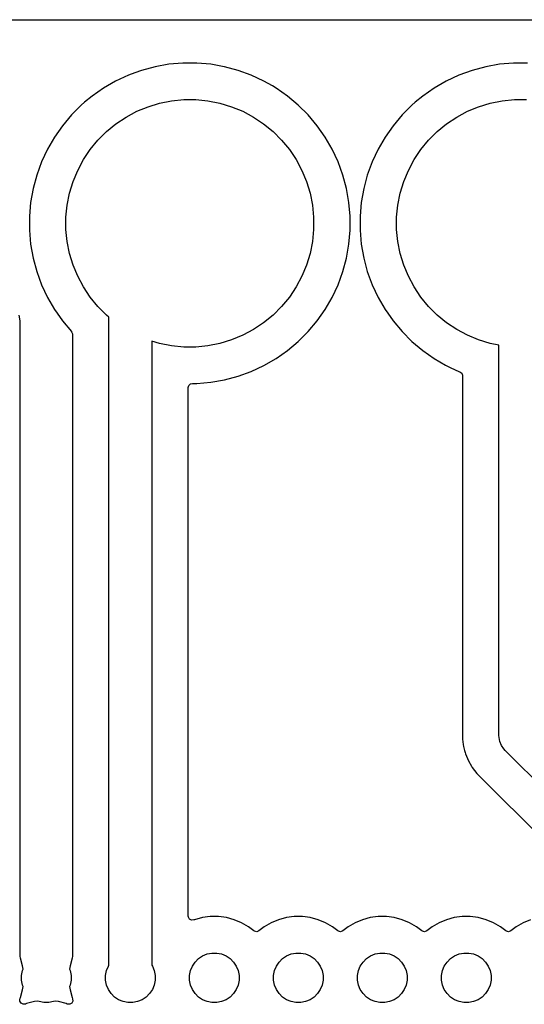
# Model space of a CAD drawing. Header units: millimetres. Extents: x 1 to 179, y 1 to 120.
# Tile 16 of 17: x 146 to 161, y 90 to 120. Entities that reach past the tile are written whole.
import ezdxf

# ---------------------------------------------------------------- set-up
doc = ezdxf.new("R2010")
doc.units = ezdxf.units.MM
doc.layers.add('F.Cu', color=13, linetype='CONTINUOUS', true_color=0xc83434)

msp = doc.modelspace()

# ---------------------------------------------------------------- linework, layer by layer
at = {"layer": 'F.Cu', "linetype": 'CONTINUOUS'}
for p, q in [((0.6245, 120.2495), (179.3755, 120.2495)), ((150.467794, 118.936003), (150.045852, 118.899088)), ((150.467798, 118.936003), (150.467794, 118.936003)), ((150.891352, 118.936003), (150.467798, 118.936003)), ((150.891355, 118.936003), (150.891352, 118.936003)), ((151.313297, 118.899088), (150.891355, 118.936003)), ((160.467794, 118.936003), (160.045852, 118.899088)), ((160.467798, 118.936003), (160.467794, 118.936003)), ((160.891352, 118.936003), (160.467798, 118.936003)), ((149.020606, 118.643482), (148.821601, 118.57105)), ((149.219622, 118.715918), (149.020606, 118.643482)), ((149.628726, 118.825536), (149.219622, 118.715918)), ((149.628729, 118.825537), (149.628726, 118.825536)), ((149.628734, 118.825538), (149.628729, 118.825537)), ((149.628736, 118.825539), (149.628734, 118.825538)), ((149.628739, 118.825539), (149.628736, 118.825539)), ((150.045852, 118.899088), (149.628739, 118.825539)), ((151.671527, 118.835922), (151.313297, 118.899088)), ((151.730416, 118.825538), (151.671527, 118.835922)), ((151.730426, 118.825536), (151.730416, 118.825538)), ((152.139527, 118.715918), (151.730423, 118.825536)), ((151.730423, 118.825536), (151.730426, 118.825536)), ((152.139537, 118.715915), (152.139527, 118.715918)), ((152.139538, 118.715914), (152.139537, 118.715915)), ((152.537549, 118.57105), (152.139538, 118.715914)), ((159.020606, 118.643482), (158.821601, 118.57105)), ((159.219622, 118.715918), (159.020606, 118.643482)), ((159.628726, 118.825536), (159.219622, 118.715918)), ((159.628729, 118.825537), (159.628726, 118.825536)), ((159.628734, 118.825538), (159.628729, 118.825537)), ((159.628736, 118.825539), (159.628734, 118.825538)), ((159.628739, 118.825539), (159.628736, 118.825539)), ((160.045852, 118.899088), (159.628739, 118.825539)), ((148.437723, 118.392045), (148.070928, 118.180276)), ((148.437738, 118.392053), (148.437723, 118.392045)), ((148.821591, 118.571046), (148.437738, 118.392053)), ((148.821597, 118.571049), (148.821591, 118.571046)), ((148.821601, 118.57105), (148.821597, 118.571049)), ((152.537556, 118.571047), (152.537549, 118.57105)), ((152.537558, 118.571046), (152.537556, 118.571047)), ((152.921411, 118.392053), (152.537558, 118.571046)), ((152.921426, 118.392045), (152.921411, 118.392053)), ((153.179257, 118.243187), (152.921426, 118.392045)), ((158.437723, 118.392045), (158.070928, 118.180276)), ((158.437738, 118.392053), (158.437723, 118.392045)), ((158.821591, 118.571046), (158.437738, 118.392053)), ((158.821597, 118.571049), (158.821591, 118.571046)), ((158.821601, 118.57105), (158.821597, 118.571049)), ((148.070913, 118.180267), (147.723965, 117.93733)), ((148.070928, 118.180276), (148.070913, 118.180267)), ((153.28823, 118.180271), (153.179257, 118.243187)), ((153.635185, 117.937329), (153.28823, 118.180271)), ((158.070913, 118.180267), (157.723965, 117.93733)), ((158.070928, 118.180276), (158.070913, 118.180267)), ((147.499902, 117.74932), (147.399503, 117.665074)), ((147.723965, 117.93733), (147.499902, 117.74932)), ((149.768399, 117.72312), (150.129336, 117.794915)), ((150.129336, 117.794915), (150.495571, 117.830986)), ((150.495571, 117.830986), (150.863579, 117.830986)), ((150.863579, 117.830986), (151.229814, 117.794915)), ((151.229814, 117.794915), (151.590751, 117.72312)), ((153.959647, 117.665074), (153.635185, 117.937329)), ((157.499902, 117.74932), (157.399503, 117.665074)), ((157.723965, 117.93733), (157.499902, 117.74932)), ((159.768399, 117.72312), (160.129336, 117.794915)), ((160.129336, 117.794915), (160.495571, 117.830986)), ((160.495571, 117.830986), (160.863579, 117.830986)), ((147.399494, 117.665066), (147.100012, 117.365584)), ((147.3995, 117.665072), (147.399494, 117.665066)), ((147.399503, 117.665074), (147.3995, 117.665072)), ((148.75169, 117.301985), (149.076243, 117.475463)), ((149.076243, 117.475463), (149.416238, 117.616293)), ((149.416238, 117.616293), (149.768399, 117.72312)), ((151.590751, 117.72312), (151.942912, 117.616293)), ((151.942912, 117.616293), (152.282907, 117.475463)), ((152.282907, 117.475463), (152.60746, 117.301985)), ((154.259146, 117.365575), (153.959647, 117.665074)), ((157.399494, 117.665066), (157.100012, 117.365584)), ((157.3995, 117.665072), (157.399494, 117.665066)), ((157.399503, 117.665074), (157.3995, 117.665072)), ((158.75169, 117.301985), (159.076243, 117.475463)), ((159.076243, 117.475463), (159.416238, 117.616293)), ((159.416238, 117.616293), (159.768399, 117.72312)), ((147.100012, 117.365584), (146.827748, 117.041113)), ((148.445703, 117.097531), (148.75169, 117.301985)), ((152.60746, 117.301985), (152.913447, 117.097531)), ((154.531401, 117.041113), (154.259146, 117.365575)), ((157.100012, 117.365584), (156.827748, 117.041113)), ((158.445703, 117.097531), (158.75169, 117.301985)), ((146.827748, 117.041113), (146.584811, 116.694165)), ((147.901008, 116.603849), (148.161229, 116.86407)), ((148.161229, 116.86407), (148.445703, 117.097531)), ((152.913447, 117.097531), (153.197921, 116.86407)), ((153.197921, 116.86407), (153.458142, 116.603849)), ((154.774343, 116.694158), (154.531401, 117.041113)), ((156.827748, 117.041113), (156.584811, 116.694165)), ((157.901008, 116.603849), (158.161229, 116.86407)), ((158.161229, 116.86407), (158.445703, 117.097531)), ((146.584802, 116.69415), (146.373033, 116.327355)), ((146.584811, 116.694165), (146.584802, 116.69415)), ((147.667547, 116.319375), (147.901008, 116.603849)), ((153.458142, 116.603849), (153.691603, 116.319375)), ((154.98612, 116.327348), (154.774343, 116.694158)), ((156.584802, 116.69415), (156.373033, 116.327355)), ((156.584811, 116.694165), (156.584802, 116.69415)), ((157.667547, 116.319375), (157.901008, 116.603849)), ((146.373025, 116.32734), (146.194032, 115.943487)), ((146.373033, 116.327355), (146.373025, 116.32734)), ((147.463093, 116.013388), (147.667547, 116.319375)), ((153.691603, 116.319375), (153.896057, 116.013388)), ((155.165122, 115.943477), (154.98612, 116.327348)), ((156.373025, 116.32734), (156.194032, 115.943487)), ((156.373033, 116.327355), (156.373025, 116.32734)), ((157.463093, 116.013388), (157.667547, 116.319375)), ((147.289615, 115.688835), (147.463093, 116.013388)), ((153.896057, 116.013388), (154.069535, 115.688835)), ((157.289615, 115.688835), (157.463093, 116.013388)), ((146.194032, 115.943487), (146.04916, 115.545456)), ((147.148785, 115.34884), (147.289615, 115.688835)), ((154.069535, 115.688835), (154.210365, 115.34884)), ((155.309986, 115.545466), (155.165122, 115.943477)), ((156.194032, 115.943487), (156.04916, 115.545456)), ((157.148785, 115.34884), (157.289615, 115.688835)), ((146.04916, 115.545456), (145.939542, 115.136352)), ((155.41961, 115.136344), (155.309986, 115.545466)), ((156.04916, 115.545456), (155.939542, 115.136352)), ((145.939539, 115.136339), (145.86599, 114.719226)), ((145.939542, 115.136352), (145.939539, 115.136339)), ((147.041958, 114.996679), (147.148785, 115.34884)), ((154.210365, 115.34884), (154.317192, 114.996679)), ((155.49316, 114.719223), (155.41961, 115.136344)), ((155.939539, 115.136339), (155.86599, 114.719226)), ((155.939542, 115.136352), (155.939539, 115.136339)), ((157.041958, 114.996679), (157.148785, 115.34884)), ((146.970163, 114.635742), (147.041958, 114.996679)), ((154.317192, 114.996679), (154.388987, 114.635742)), ((156.970163, 114.635742), (157.041958, 114.996679)), ((145.86599, 114.719226), (145.829075, 114.297284)), ((146.934092, 114.269507), (146.970163, 114.635742)), ((154.388987, 114.635742), (154.425058, 114.269507)), ((155.530075, 114.29728), (155.49316, 114.719223)), ((155.86599, 114.719226), (155.829075, 114.297284)), ((156.934092, 114.269507), (156.970163, 114.635742)), ((145.829075, 114.297284), (145.829075, 113.873723)), ((146.934092, 113.901499), (146.934092, 114.269507)), ((154.425058, 114.269507), (154.425058, 113.901499)), ((155.530075, 113.873726), (155.530075, 114.29728)), ((155.829075, 114.297284), (155.829075, 113.873723)), ((156.934092, 113.901499), (156.934092, 114.269507)), ((145.829075, 113.873723), (145.86599, 113.451781)), ((146.970163, 113.535264), (146.934092, 113.901499)), ((154.425058, 113.901499), (154.388987, 113.535264)), ((155.49316, 113.451783), (155.530075, 113.873726)), ((155.829075, 113.873723), (155.86599, 113.451781)), ((156.970163, 113.535264), (156.934092, 113.901499)), ((145.86599, 113.451781), (145.939539, 113.034668)), ((147.041958, 113.174327), (146.970163, 113.535264)), ((154.388987, 113.535264), (154.317192, 113.174327)), ((155.41961, 113.034662), (155.49316, 113.451783)), ((155.86599, 113.451781), (155.939539, 113.034668)), ((157.041958, 113.174327), (156.970163, 113.535264)), ((145.939539, 113.034668), (145.939542, 113.034655)), ((145.939542, 113.034655), (146.04916, 112.625551)), ((147.148785, 112.822166), (147.041958, 113.174327)), ((154.317192, 113.174327), (154.210365, 112.822166)), ((155.309986, 112.62554), (155.41961, 113.034662)), ((155.939539, 113.034668), (155.939542, 113.034655)), ((155.939542, 113.034655), (156.04916, 112.625551)), ((157.148785, 112.822166), (157.041958, 113.174327)), ((147.289615, 112.482171), (147.148785, 112.822166)), ((154.210365, 112.822166), (154.069535, 112.482171)), ((157.289615, 112.482171), (157.148785, 112.822166)), ((146.04916, 112.625551), (146.049163, 112.625541)), ((146.049163, 112.625541), (146.049164, 112.62554)), ((146.049164, 112.62554), (146.194028, 112.227529)), ((147.463093, 112.157618), (147.289615, 112.482171)), ((154.069535, 112.482171), (153.896057, 112.157618)), ((155.165122, 112.227529), (155.309986, 112.62554)), ((156.04916, 112.625551), (156.049163, 112.625541)), ((156.049163, 112.625541), (156.049164, 112.62554)), ((156.049164, 112.62554), (156.194028, 112.227529)), ((157.463093, 112.157618), (157.289615, 112.482171)), ((146.194028, 112.227529), (146.194031, 112.227522)), ((146.194031, 112.227522), (146.194032, 112.22752)), ((146.194032, 112.22752), (146.373025, 111.843667)), ((147.667547, 111.851631), (147.463093, 112.157618)), ((153.896057, 112.157618), (153.691603, 111.851631)), ((154.98612, 111.843658), (155.165122, 112.227529)), ((156.194028, 112.227529), (156.194031, 112.227522)), ((156.194031, 112.227522), (156.194032, 112.22752)), ((156.194032, 112.22752), (156.373025, 111.843667)), ((157.667547, 111.851631), (157.463093, 112.157618)), ((146.373025, 111.843667), (146.373033, 111.843652)), ((146.373033, 111.843652), (146.584802, 111.476857)), ((147.901008, 111.567157), (147.667547, 111.851631)), ((153.691603, 111.851631), (153.458142, 111.567157)), ((154.774343, 111.476848), (154.98612, 111.843658)), ((156.373025, 111.843667), (156.373033, 111.843652)), ((156.373033, 111.843652), (156.584802, 111.476857)), ((157.901008, 111.567157), (157.667547, 111.851631)), ((146.584802, 111.476857), (146.584811, 111.476842)), ((146.584811, 111.476842), (146.665578, 111.361495)), ((148.161229, 111.306936), (147.901008, 111.567157)), ((153.458142, 111.567157), (153.197921, 111.306936)), ((154.531401, 111.129893), (154.774343, 111.476848)), ((156.584802, 111.476857), (156.584811, 111.476842)), ((156.584811, 111.476842), (156.665578, 111.361495)), ((158.161229, 111.306936), (157.901008, 111.567157)), ((145.546193, 111.129894), (145.523181, 111.304683)), ((146.665578, 111.361495), (146.827749, 111.129893)), ((148.232633, 111.248337), (148.161229, 111.306936)), ((148.232633, 91.623339), (148.232633, 111.248337)), ((153.197921, 111.306936), (152.913447, 111.073475)), ((156.665578, 111.361495), (156.827749, 111.129893)), ((158.445703, 111.073475), (158.161229, 111.306936)), ((145.553132, 111.077187), (145.546193, 111.129894)), ((145.553133, 111.077173), (145.553132, 111.077187)), ((145.553133, 91.89013), (145.553133, 111.077173)), ((146.827749, 111.129893), (147.100004, 110.805431)), ((152.913447, 111.073475), (152.60746, 110.869021)), ((154.259146, 110.805431), (154.531401, 111.129893)), ((156.827749, 111.129893), (157.100004, 110.805431)), ((158.75169, 110.869021), (158.445703, 111.073475)), ((147.100004, 110.805431), (147.100012, 110.805423)), ((147.100012, 110.805423), (147.101744, 110.803359)), ((147.101744, 110.803359), (147.101077, 110.8028)), ((147.101077, 110.8028), (147.130327, 110.743234)), ((147.130327, 110.743234), (147.132133, 110.722149)), ((147.132133, 110.722149), (147.132133, 91.89013)), ((152.282907, 110.695543), (151.942912, 110.554713)), ((152.60746, 110.869021), (152.282907, 110.695543)), ((153.959647, 110.505932), (154.259146, 110.805431)), ((157.100004, 110.805431), (157.399503, 110.505932)), ((159.076243, 110.695543), (158.75169, 110.869021)), ((159.416238, 110.554713), (159.076243, 110.695543)), ((149.768399, 110.447886), (149.532633, 110.519405)), ((149.532633, 110.519405), (149.532633, 91.623339)), ((150.129336, 110.376091), (149.768399, 110.447886)), ((150.495571, 110.34002), (150.129336, 110.376091)), ((150.863579, 110.34002), (150.495571, 110.34002)), ((151.229814, 110.376091), (150.863579, 110.34002)), ((151.590751, 110.447886), (151.229814, 110.376091)), ((151.942912, 110.554713), (151.590751, 110.447886)), ((153.635185, 110.233677), (153.959647, 110.505932)), ((157.399503, 110.505932), (157.723965, 110.233677)), ((159.768399, 110.447886), (159.416238, 110.554713)), ((160.029575, 110.395935), (159.768399, 110.447886)), ((160.029575, 98.585503), (160.029575, 110.395935)), ((152.92142, 109.778958), (153.28823, 109.990735)), ((153.28823, 109.990735), (153.635185, 110.233677)), ((157.723965, 110.233677), (158.07092, 109.990735)), ((158.07092, 109.990735), (158.414702, 109.792253)), ((152.537549, 109.599956), (152.92142, 109.778958)), ((158.414702, 109.792253), (158.437723, 109.778962)), ((158.437723, 109.778962), (158.437738, 109.778954)), ((158.437738, 109.778954), (158.578346, 109.713388)), ((158.578346, 109.713388), (158.821601, 109.599956)), ((151.730416, 109.345468), (152.139538, 109.455092)), ((152.139538, 109.455092), (152.537549, 109.599956)), ((158.821601, 109.599956), (158.847483, 109.590536)), ((158.847483, 109.590536), (158.903748, 109.54911)), ((158.903748, 109.54911), (158.928685, 109.483842)), ((158.928685, 109.483842), (158.929075, 109.474013)), ((158.929075, 109.474013), (158.929075, 98.470762)), ((150.633133, 109.111003), (150.652818, 109.178042)), ((150.633133, 93.111358), (150.633133, 109.111003)), ((150.652818, 109.178042), (150.705622, 109.223797)), ((150.705622, 109.223797), (150.757133, 109.235003)), ((150.757133, 109.235003), (150.891353, 109.235003)), ((150.891353, 109.235004), (151.313295, 109.271918)), ((150.891353, 109.235003), (150.891353, 109.235004)), ((151.313295, 109.271918), (151.730416, 109.345468)), ((158.929075, 98.470762), (158.950292, 98.309615)), ((160.032705, 98.521792), (160.029575, 98.585503)), ((160.057564, 98.396818), (160.032705, 98.521792)), ((160.106326, 98.279095), (160.057564, 98.396818)), ((158.950292, 98.309615), (158.950292, 98.309614)), ((158.950292, 98.309614), (158.959025, 98.243275)), ((158.959025, 98.243275), (158.959026, 98.24327)), ((158.959026, 98.24327), (158.959027, 98.243264)), ((158.959027, 98.243264), (158.989905, 98.128026)), ((158.989905, 98.128026), (159.007732, 98.061494)), ((160.177118, 98.173147), (160.106326, 98.279095)), ((160.219956, 98.125884), (160.177118, 98.173147)), ((163.219956, 95.125883), (160.219956, 98.125884)), ((159.007732, 98.061494), (159.007732, 98.061493)), ((159.007732, 98.061493), (159.018412, 98.02163)), ((159.018412, 98.02163), (159.018419, 98.02161)), ((159.018419, 98.02161), (159.106227, 97.809622)), ((159.106227, 97.809622), (159.106232, 97.809612)), ((159.106232, 97.809612), (159.198737, 97.64939)), ((159.198737, 97.64939), (159.220964, 97.610891)), ((159.220964, 97.610891), (159.289468, 97.521616)), ((159.289468, 97.521616), (159.360657, 97.42884)), ((159.360657, 97.42884), (159.360661, 97.428835)), ((159.360661, 97.428835), (162.522906, 94.26659)), ((150.636984, 93.080696), (150.633133, 93.111358)), ((150.672634, 93.020606), (150.636984, 93.080696)), ((150.735112, 92.989329), (150.672634, 93.020606)), ((150.804582, 92.996795), (150.735112, 92.989329)), ((150.825243, 93.005353), (150.804582, 92.996795)), ((151.060063, 93.068273), (150.825243, 93.005353)), ((151.301073, 93.100002), (151.060063, 93.068273)), ((151.301077, 93.100003), (151.301073, 93.100002)), ((151.301083, 93.100003), (151.301077, 93.100003)), ((151.544183, 93.100003), (151.301083, 93.100003)), ((151.544189, 93.100003), (151.544183, 93.100003)), ((151.544192, 93.100002), (151.544189, 93.100003)), ((151.785202, 93.068273), (151.544192, 93.100002)), ((152.020019, 93.005354), (151.785202, 93.068273)), ((152.244605, 92.912328), (152.020019, 93.005354)), ((153.365246, 93.005354), (153.14066, 92.912328)), ((153.600063, 93.068273), (153.365246, 93.005354)), ((153.841073, 93.100002), (153.600063, 93.068273)), ((153.841077, 93.100003), (153.841073, 93.100002)), ((153.841083, 93.100003), (153.841077, 93.100003)), ((154.084183, 93.100003), (153.841083, 93.100003)), ((154.084189, 93.100003), (154.084183, 93.100003)), ((154.084192, 93.100002), (154.084189, 93.100003)), ((154.325202, 93.068273), (154.084192, 93.100002)), ((154.560019, 93.005354), (154.325202, 93.068273)), ((154.784605, 92.912328), (154.560019, 93.005354)), ((155.905246, 93.005354), (155.68066, 92.912328)), ((156.140063, 93.068273), (155.905246, 93.005354)), ((156.381073, 93.100002), (156.140063, 93.068273)), ((156.381077, 93.100003), (156.381073, 93.100002)), ((156.381083, 93.100003), (156.381077, 93.100003)), ((156.624183, 93.100003), (156.381083, 93.100003)), ((156.624189, 93.100003), (156.624183, 93.100003)), ((156.624192, 93.100002), (156.624189, 93.100003)), ((156.865202, 93.068273), (156.624192, 93.100002)), ((157.100019, 93.005354), (156.865202, 93.068273)), ((157.324605, 92.912328), (157.100019, 93.005354)), ((158.445246, 93.005354), (158.22066, 92.912328)), ((158.680063, 93.068273), (158.445246, 93.005354)), ((158.921073, 93.100002), (158.680063, 93.068273)), ((158.921077, 93.100003), (158.921073, 93.100002)), ((158.921083, 93.100003), (158.921077, 93.100003)), ((159.164183, 93.100003), (158.921083, 93.100003)), ((159.164189, 93.100003), (159.164183, 93.100003)), ((159.164192, 93.100002), (159.164189, 93.100003)), ((159.405202, 93.068273), (159.164192, 93.100002)), ((159.640019, 93.005354), (159.405202, 93.068273)), ((159.864605, 92.912328), (159.640019, 93.005354)), ((160.985246, 93.005354), (160.76066, 92.912328)), ((152.24462, 92.912321), (152.244605, 92.912328)), ((152.455144, 92.790776), (152.24462, 92.912321)), ((152.617146, 92.666466), (152.455144, 92.790776)), ((152.930121, 92.790776), (152.76812, 92.666466)), ((153.140645, 92.912321), (152.930121, 92.790776)), ((153.14066, 92.912328), (153.140645, 92.912321)), ((154.78462, 92.912321), (154.784605, 92.912328)), ((154.995144, 92.790776), (154.78462, 92.912321)), ((155.157146, 92.666466), (154.995144, 92.790776)), ((155.470121, 92.790776), (155.30812, 92.666466)), ((155.680645, 92.912321), (155.470121, 92.790776)), ((155.68066, 92.912328), (155.680645, 92.912321)), ((157.32462, 92.912321), (157.324605, 92.912328)), ((157.535144, 92.790776), (157.32462, 92.912321)), ((157.697146, 92.666466), (157.535144, 92.790776)), ((158.010121, 92.790776), (157.84812, 92.666466)), ((158.220645, 92.912321), (158.010121, 92.790776)), ((158.22066, 92.912328), (158.220645, 92.912321)), ((159.86462, 92.912321), (159.864605, 92.912328)), ((160.075144, 92.790776), (159.86462, 92.912321)), ((160.237146, 92.666466), (160.075144, 92.790776)), ((160.550121, 92.790776), (160.38812, 92.666466)), ((160.760645, 92.912321), (160.550121, 92.790776)), ((160.76066, 92.912328), (160.760645, 92.912321)), ((152.634506, 92.65531), (152.617146, 92.666466)), ((152.702951, 92.641272), (152.634506, 92.65531)), ((152.76812, 92.666466), (152.702951, 92.641272)), ((155.174506, 92.65531), (155.157146, 92.666466)), ((155.242951, 92.641272), (155.174506, 92.65531)), ((155.30812, 92.666466), (155.242951, 92.641272)), ((157.714506, 92.65531), (157.697146, 92.666466)), ((157.782951, 92.641272), (157.714506, 92.65531)), ((157.84812, 92.666466), (157.782951, 92.641272)), ((160.254506, 92.65531), (160.237146, 92.666466)), ((160.322951, 92.641272), (160.254506, 92.65531)), ((160.38812, 92.666466), (160.322951, 92.641272)), ((145.561726, 91.846927), (145.553133, 91.89013)), ((145.561177, 91.84674), (145.561726, 91.846927)), ((145.562481, 91.842898), (145.561177, 91.84674)), ((145.562482, 91.842892), (145.562481, 91.842898)), ((145.562483, 91.842891), (145.562482, 91.842892)), ((145.625402, 91.608074), (145.562483, 91.842891)), ((147.122784, 91.842898), (147.059863, 91.608073)), ((147.124089, 91.84674), (147.122784, 91.842898)), ((147.132133, 91.89013), (147.123539, 91.846927)), ((147.123539, 91.846927), (147.124089, 91.84674)), ((150.839783, 91.723836), (150.9443, 91.828353)), ((150.9443, 91.828353), (151.0672, 91.910472)), ((151.0672, 91.910472), (151.203758, 91.967036)), ((151.203758, 91.967036), (151.348728, 91.995872)), ((151.348728, 91.995872), (151.496538, 91.995872)), ((151.496538, 91.995872), (151.641508, 91.967036)), ((151.641508, 91.967036), (151.778066, 91.910472)), ((151.778066, 91.910472), (151.900966, 91.828353)), ((151.900966, 91.828353), (152.005483, 91.723836)), ((153.379783, 91.723836), (153.4843, 91.828353)), ((153.4843, 91.828353), (153.6072, 91.910472)), ((153.6072, 91.910472), (153.743758, 91.967036)), ((153.743758, 91.967036), (153.888728, 91.995872)), ((153.888728, 91.995872), (154.036538, 91.995872)), ((154.036538, 91.995872), (154.181508, 91.967036)), ((154.181508, 91.967036), (154.318066, 91.910472)), ((154.318066, 91.910472), (154.440966, 91.828353)), ((154.440966, 91.828353), (154.545483, 91.723836)), ((155.919783, 91.723836), (156.0243, 91.828353)), ((156.0243, 91.828353), (156.1472, 91.910472)), ((156.1472, 91.910472), (156.283758, 91.967036)), ((156.283758, 91.967036), (156.428728, 91.995872)), ((156.428728, 91.995872), (156.576538, 91.995872)), ((156.576538, 91.995872), (156.721508, 91.967036)), ((156.721508, 91.967036), (156.858066, 91.910472)), ((156.858066, 91.910472), (156.980966, 91.828353)), ((156.980966, 91.828353), (157.085483, 91.723836)), ((158.459783, 91.723836), (158.5643, 91.828353)), ((158.5643, 91.828353), (158.6872, 91.910472)), ((158.6872, 91.910472), (158.823758, 91.967036)), ((158.823758, 91.967036), (158.968728, 91.995872)), ((158.968728, 91.995872), (159.116538, 91.995872)), ((159.116538, 91.995872), (159.261508, 91.967036)), ((159.261508, 91.967036), (159.398066, 91.910472)), ((159.398066, 91.910472), (159.520966, 91.828353)), ((159.520966, 91.828353), (159.625483, 91.723836)), ((145.6211, 91.464378), (145.638719, 91.506916)), ((145.638719, 91.506916), (145.625402, 91.608074)), ((147.059863, 91.608073), (147.046545, 91.506918)), ((147.046545, 91.506918), (147.064166, 91.464378)), ((148.1611, 91.464378), (148.217664, 91.600936)), ((148.217664, 91.600936), (148.232633, 91.623339)), ((149.532633, 91.623339), (149.547602, 91.600936)), ((149.547602, 91.600936), (149.604166, 91.464378)), ((150.7011, 91.464378), (150.757664, 91.600936)), ((150.757664, 91.600936), (150.839783, 91.723836)), ((152.005483, 91.723836), (152.087602, 91.600936)), ((152.087602, 91.600936), (152.144166, 91.464378)), ((153.2411, 91.464378), (153.297664, 91.600936)), ((153.297664, 91.600936), (153.379783, 91.723836)), ((154.545483, 91.723836), (154.627602, 91.600936)), ((154.627602, 91.600936), (154.684166, 91.464378)), ((155.7811, 91.464378), (155.837664, 91.600936)), ((155.837664, 91.600936), (155.919783, 91.723836)), ((157.085483, 91.723836), (157.167602, 91.600936)), ((157.167602, 91.600936), (157.224166, 91.464378)), ((158.3211, 91.464378), (158.377664, 91.600936)), ((158.377664, 91.600936), (158.459783, 91.723836)), ((159.625483, 91.723836), (159.707602, 91.600936)), ((159.707602, 91.600936), (159.764166, 91.464378)), ((145.592264, 91.319408), (145.6211, 91.464378)), ((145.592264, 91.171598), (145.592264, 91.319408)), ((147.064166, 91.464378), (147.093002, 91.319408)), ((147.093002, 91.319408), (147.093002, 91.171598)), ((148.132264, 91.319408), (148.1611, 91.464378)), ((148.132264, 91.171598), (148.132264, 91.319408)), ((149.604166, 91.464378), (149.633002, 91.319408)), ((149.633002, 91.319408), (149.633002, 91.171598)), ((150.672264, 91.319408), (150.7011, 91.464378)), ((150.672264, 91.171598), (150.672264, 91.319408)), ((152.144166, 91.464378), (152.173002, 91.319408)), ((152.173002, 91.319408), (152.173002, 91.171598)), ((153.212264, 91.319408), (153.2411, 91.464378)), ((153.212264, 91.171598), (153.212264, 91.319408)), ((154.684166, 91.464378), (154.713002, 91.319408)), ((154.713002, 91.319408), (154.713002, 91.171598)), ((155.752264, 91.319408), (155.7811, 91.464378)), ((155.752264, 91.171598), (155.752264, 91.319408)), ((157.224166, 91.464378), (157.253002, 91.319408)), ((157.253002, 91.319408), (157.253002, 91.171598)), ((158.292264, 91.319408), (158.3211, 91.464378)), ((158.292264, 91.171598), (158.292264, 91.319408)), ((159.764166, 91.464378), (159.793002, 91.319408)), ((159.793002, 91.319408), (159.793002, 91.171598)), ((145.6211, 91.026628), (145.592264, 91.171598)), ((145.638719, 90.984091), (145.6211, 91.026628)), ((145.625402, 90.882932), (145.638719, 90.984091)), ((147.064166, 91.026628), (147.046545, 90.98409)), ((147.046545, 90.98409), (147.059863, 90.882934)), ((147.093002, 91.171598), (147.064166, 91.026628)), ((148.1611, 91.026628), (148.132264, 91.171598)), ((148.217664, 90.89007), (148.1611, 91.026628)), ((149.604166, 91.026628), (149.547602, 90.89007)), ((149.633002, 91.171598), (149.604166, 91.026628)), ((150.7011, 91.026628), (150.672264, 91.171598)), ((150.757664, 90.89007), (150.7011, 91.026628)), ((152.144166, 91.026628), (152.087602, 90.89007)), ((152.173002, 91.171598), (152.144166, 91.026628)), ((153.2411, 91.026628), (153.212264, 91.171598)), ((153.297664, 90.89007), (153.2411, 91.026628)), ((154.684166, 91.026628), (154.627602, 90.89007)), ((154.713002, 91.171598), (154.684166, 91.026628)), ((155.7811, 91.026628), (155.752264, 91.171598)), ((155.837664, 90.89007), (155.7811, 91.026628)), ((157.224166, 91.026628), (157.167602, 90.89007)), ((157.253002, 91.171598), (157.224166, 91.026628)), ((158.3211, 91.026628), (158.292264, 91.171598)), ((158.377664, 90.89007), (158.3211, 91.026628)), ((159.764166, 91.026628), (159.707602, 90.89007)), ((159.793002, 91.171598), (159.764166, 91.026628)), ((145.544717, 90.604403), (145.547798, 90.612665)), ((145.547798, 90.612665), (145.562483, 90.648115)), ((145.562483, 90.648115), (145.625402, 90.882932)), ((147.059863, 90.882934), (147.122782, 90.648117)), ((147.122782, 90.648117), (147.137455, 90.612694)), ((147.137455, 90.612694), (147.144924, 90.543225)), ((148.299783, 90.76717), (148.217664, 90.89007)), ((148.4043, 90.662653), (148.299783, 90.76717)), ((148.5272, 90.580534), (148.4043, 90.662653)), ((149.360966, 90.662653), (149.238066, 90.580534)), ((149.465483, 90.76717), (149.360966, 90.662653)), ((149.547602, 90.89007), (149.465483, 90.76717)), ((150.839783, 90.76717), (150.757664, 90.89007)), ((150.9443, 90.662653), (150.839783, 90.76717)), ((151.0672, 90.580534), (150.9443, 90.662653)), ((151.900966, 90.662653), (151.778066, 90.580534)), ((152.005483, 90.76717), (151.900966, 90.662653)), ((152.087602, 90.89007), (152.005483, 90.76717)), ((153.379783, 90.76717), (153.297664, 90.89007)), ((153.4843, 90.662653), (153.379783, 90.76717)), ((153.6072, 90.580534), (153.4843, 90.662653)), ((154.440966, 90.662653), (154.318066, 90.580534)), ((154.545483, 90.76717), (154.440966, 90.662653)), ((154.627602, 90.89007), (154.545483, 90.76717)), ((155.919783, 90.76717), (155.837664, 90.89007)), ((156.0243, 90.662653), (155.919783, 90.76717)), ((156.1472, 90.580534), (156.0243, 90.662653)), ((156.980966, 90.662653), (156.858066, 90.580534)), ((157.085483, 90.76717), (156.980966, 90.662653)), ((157.167602, 90.89007), (157.085483, 90.76717)), ((158.459783, 90.76717), (158.377664, 90.89007)), ((158.5643, 90.662653), (158.459783, 90.76717)), ((158.6872, 90.580534), (158.5643, 90.662653)), ((159.520966, 90.662653), (159.398066, 90.580534)), ((159.625483, 90.76717), (159.520966, 90.662653)), ((159.707602, 90.89007), (159.625483, 90.76717)), ((145.542222, 90.534577), (145.544717, 90.604403)), ((145.577874, 90.474488), (145.542222, 90.534577)), ((145.640353, 90.443212), (145.577874, 90.474488)), ((145.709821, 90.45068), (145.640353, 90.443212)), ((145.725329, 90.457104), (145.709821, 90.45068)), ((145.745249, 90.465355), (145.725329, 90.457104)), ((145.980063, 90.528273), (145.745249, 90.465355)), ((146.081218, 90.541591), (145.980063, 90.528273)), ((146.123758, 90.52397), (146.081218, 90.541591)), ((146.268728, 90.495134), (146.123758, 90.52397)), ((146.416538, 90.495134), (146.268728, 90.495134)), ((146.561508, 90.52397), (146.416538, 90.495134)), ((146.604046, 90.541591), (146.561508, 90.52397)), ((146.705202, 90.528273), (146.604046, 90.541591)), ((146.940019, 90.465354), (146.705202, 90.528273)), ((146.975442, 90.450681), (146.940019, 90.465354)), ((146.983734, 90.447588), (146.975442, 90.450681)), ((147.05356, 90.445094), (146.983734, 90.447588)), ((147.113649, 90.480746), (147.05356, 90.445094)), ((147.144924, 90.543225), (147.113649, 90.480746)), ((148.663758, 90.52397), (148.5272, 90.580534)), ((148.808728, 90.495134), (148.663758, 90.52397)), ((148.956538, 90.495134), (148.808728, 90.495134)), ((149.101508, 90.52397), (148.956538, 90.495134)), ((149.238066, 90.580534), (149.101508, 90.52397)), ((151.203758, 90.52397), (151.0672, 90.580534)), ((151.348728, 90.495134), (151.203758, 90.52397)), ((151.496538, 90.495134), (151.348728, 90.495134)), ((151.641508, 90.52397), (151.496538, 90.495134)), ((151.778066, 90.580534), (151.641508, 90.52397)), ((153.743758, 90.52397), (153.6072, 90.580534)), ((153.888728, 90.495134), (153.743758, 90.52397)), ((154.036538, 90.495134), (153.888728, 90.495134)), ((154.181508, 90.52397), (154.036538, 90.495134)), ((154.318066, 90.580534), (154.181508, 90.52397)), ((156.283758, 90.52397), (156.1472, 90.580534)), ((156.428728, 90.495134), (156.283758, 90.52397)), ((156.576538, 90.495134), (156.428728, 90.495134)), ((156.721508, 90.52397), (156.576538, 90.495134)), ((156.858066, 90.580534), (156.721508, 90.52397)), ((158.823758, 90.52397), (158.6872, 90.580534)), ((158.968728, 90.495134), (158.823758, 90.52397)), ((159.116538, 90.495134), (158.968728, 90.495134)), ((159.261508, 90.52397), (159.116538, 90.495134)), ((159.398066, 90.580534), (159.261508, 90.52397))]:
    msp.add_line(p, q, dxfattribs=at)

doc.saveas('drawing.dxf')
